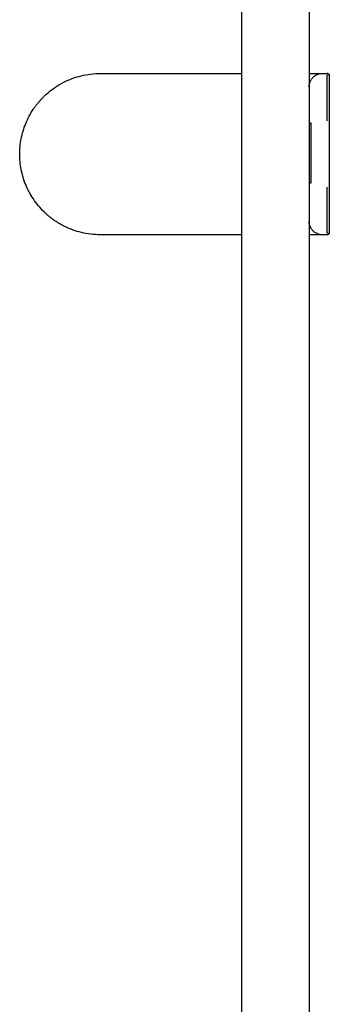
# Model space of a CAD drawing. Header units: millimetres. Extents: x 8 to 1894, y 12 to 2723.
# Tile 95 of 152: x 469 to 538, y 1909 to 2128. Entities that reach past the tile are written whole.
import ezdxf

# ---------------------------------------------------------------- set-up
doc = ezdxf.new("R2010")
doc.units = ezdxf.units.MM

msp = doc.modelspace()

# ---------------------------------------------------------------- linework, layer by layer
at = {"color": 7, "linetype": 'Continuous', "lineweight": 30}
for p, q in [((518.75, 1628.42), (518.75, 2584.1)), ((533.75, 2584.5), (533.75, 1628.42)), ((487.25, 2116.26), (488.32, 2116.26)), ((488.32, 2116.26), (518.75, 2116.26)), ((536.75, 2116.26), (537.75, 2116.26)), ((537.74, 2115.76), (537.74, 2105.65)), ((538.25, 2115.76), (538.25, 2105.65)), ((534.24, 2091.76), (534.24, 2105.26)), ((538.25, 2105.65), (538.25, 2091.3)), ((537.74, 2090.92), (537.74, 2080.76)), ((538.25, 2091.3), (538.25, 2080.76)), ((488.32, 2080.26), (487.25, 2080.26)), ((537.75, 2080.26), (536.75, 2080.26))]:
    msp.add_line(p, q, dxfattribs=at)
for centre, start, end in [((537.75, 2115.76), 45.5, 90), ((537.75, 2080.76), 270, 314.5)]:
    msp.add_arc(centre, 0.5, start, end, dxfattribs=at)
for points, knots in [([(487.25, 2080.26), (486.51, 2080.29), (485.09, 2080.34), (483.04, 2080.72), (481.18, 2081.28), (479.76, 2081.87), (478.72, 2082.4), (478.01, 2082.8), (477.35, 2083.22), (476.73, 2083.65), (476.16, 2084.08), (475.63, 2084.51), (475.14, 2084.94), (474.38, 2085.65), (473.39, 2086.72), (472.28, 2088.22), (471.33, 2089.79), (470.56, 2091.44), (469.97, 2093.12), (469.55, 2094.84), (469.3, 2096.56), (469.22, 2098.27), (469.31, 2099.99), (469.56, 2101.71), (469.98, 2103.42), (470.57, 2105.1), (471.34, 2106.74), (472.07, 2107.96), (472.66, 2108.8), (473.03, 2109.3), (473.42, 2109.79), (473.83, 2110.26), (474.26, 2110.72), (474.95, 2111.42), (476.01, 2112.35), (477.57, 2113.48), (479.29, 2114.44), (481.12, 2115.22), (482.99, 2115.78), (485.06, 2116.18), (486.5, 2116.23), (487.25, 2116.26)], [0, 0, 0, 0, 0.0401756, 0.0778037, 0.1128857, 0.1454234, 0.1607427, 0.1754265, 0.1894752, 0.2028894, 0.2156695, 0.2278164, 0.2393308, 0.2502139, 0.2835268, 0.3162013, 0.3482615, 0.3797327, 0.4106418, 0.4410172, 0.4708888, 0.5002879, 0.5296411, 0.5594733, 0.5898161, 0.6206992, 0.652151, 0.6841985, 0.6950222, 0.7059159, 0.7168804, 0.7279166, 0.7390254, 0.7502076, 0.7798184, 0.8142233, 0.8534331, 0.8860074, 0.9212924, 0.9592896, 1, 1, 1, 1]), ([(533.75, 2113.26), (533.75, 2113.36), (533.76, 2113.56), (533.81, 2113.87), (533.89, 2114.19), (534.02, 2114.51), (534.19, 2114.84), (534.39, 2115.12), (534.61, 2115.37), (534.84, 2115.58), (535.1, 2115.77), (535.38, 2115.94), (535.7, 2116.07), (536.03, 2116.18), (536.39, 2116.25), (536.63, 2116.25), (536.75, 2116.26)], [0, 0, 0, 0, 0.062466, 0.128724, 0.198774, 0.272616, 0.350248, 0.431671, 0.495246, 0.560954, 0.628796, 0.698771, 0.770879, 0.84512, 0.921494, 1, 1, 1, 1]), ([(533.75, 2116.26), (533.83, 2116.26), (534.08, 2116.26), (534.45, 2116.26), (534.87, 2116.26), (535.25, 2116.26), (535.59, 2116.26), (535.89, 2116.26), (536.15, 2116.26), (536.36, 2116.26), (536.53, 2116.26), (536.65, 2116.26), (536.73, 2116.26), (536.74, 2116.26), (536.75, 2116.26)], [0, 0, 0, 0, 0.040303, 0.126402, 0.212636, 0.299057, 0.385411, 0.473205, 0.560796, 0.648307, 0.735861, 0.82358, 0.911586, 1, 1, 1, 1]), ([(537.74, 2115.76), (537.78, 2115.79), (537.84, 2115.86), (537.93, 2115.94), (538, 2116.01), (538.05, 2116.07), (538.09, 2116.1), (538.1, 2116.12)], [0, 0, 0, 0, 0.25912, 0.513561, 0.694249, 0.856246, 1, 1, 1, 1]), ([(538.1, 2116.12), (538.13, 2116.09), (538.17, 2116.04), (538.22, 2115.95), (538.25, 2115.86), (538.25, 2115.79), (538.25, 2115.76)], [0, 0, 0, 0, 0.241959, 0.486232, 0.743966, 1, 1, 1, 1]), ([(534.24, 2105.26), (534.2, 2105.24), (534.13, 2105.19), (534.04, 2105.14), (533.96, 2105.09), (533.89, 2105.05), (533.83, 2105.01), (533.79, 2104.98), (533.76, 2104.96), (533.75, 2104.96), (533.75, 2104.96)], [0, 0, 0, 0, 0.1611815, 0.2883043, 0.3991216, 0.5243386, 0.6527647, 0.7741087, 0.8894394, 1, 1, 1, 1]), ([(533.75, 2092.06), (533.75, 2092.06), (533.76, 2092.06), (533.79, 2092.04), (533.83, 2092.01), (533.89, 2091.98), (533.94, 2091.94), (533.99, 2091.91), (534.05, 2091.87), (534.13, 2091.82), (534.2, 2091.78), (534.24, 2091.76)], [0, 0, 0, 0, 0.110563, 0.225883, 0.347201, 0.475589, 0.557576, 0.645895, 0.711777, 0.838889, 1, 1, 1, 1]), ([(536.75, 2080.26), (536.63, 2080.26), (536.39, 2080.27), (536.03, 2080.34), (535.7, 2080.44), (535.38, 2080.58), (535.1, 2080.75), (534.84, 2080.94), (534.61, 2081.15), (534.39, 2081.4), (534.19, 2081.68), (534.02, 2082.01), (533.89, 2082.33), (533.81, 2082.65), (533.76, 2082.96), (533.75, 2083.16), (533.75, 2083.26)], [0, 0, 0, 0, 0.078506, 0.15488, 0.229121, 0.301229, 0.371204, 0.439046, 0.504754, 0.568329, 0.649752, 0.727384, 0.801226, 0.871276, 0.937534, 1, 1, 1, 1]), ([(538.1, 2080.4), (538.08, 2080.43), (538.03, 2080.48), (537.93, 2080.57), (537.84, 2080.66), (537.78, 2080.73), (537.74, 2080.76)], [0, 0, 0, 0, 0.242022, 0.486226, 0.743972, 1, 1, 1, 1]), ([(538.25, 2080.76), (538.25, 2080.73), (538.25, 2080.66), (538.22, 2080.58), (538.18, 2080.51), (538.15, 2080.45), (538.12, 2080.42), (538.1, 2080.4)], [0, 0, 0, 0, 0.259126, 0.513567, 0.694205, 0.856199, 1, 1, 1, 1]), ([(518.75, 2080.26), (518.35, 2080.26), (508.2, 2080.26), (498.06, 2080.26), (488.32, 2080.26)], [0, 0, 0, 0, 0.039877, 1, 1, 1, 1]), ([(536.75, 2080.26), (536.74, 2080.26), (536.73, 2080.26), (536.65, 2080.26), (536.53, 2080.26), (536.36, 2080.26), (536.15, 2080.26), (535.9, 2080.26), (535.6, 2080.26), (535.27, 2080.26), (534.89, 2080.26), (534.46, 2080.26), (534.08, 2080.26), (533.83, 2080.26), (533.75, 2080.26)], [0, 0, 0, 0, 0.088254, 0.176122, 0.263716, 0.351145, 0.438521, 0.524393, 0.610426, 0.696726, 0.783114, 0.871098, 0.958959, 1, 1, 1, 1])]:
    msp.add_open_spline(points, degree=3, knots=knots, dxfattribs=at)

doc.saveas('drawing.dxf')
